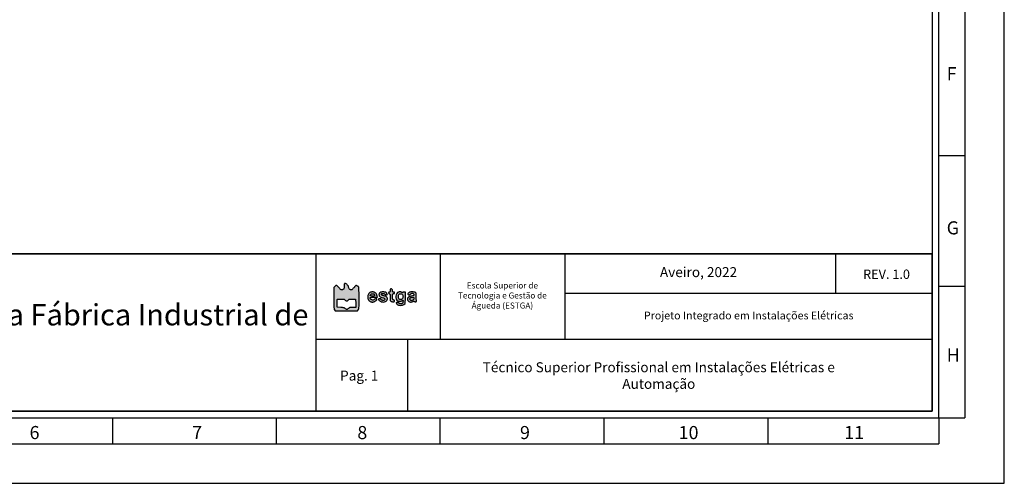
# Model space of a CAD drawing. Header units: millimetres. Extents: x -559 to 10735, y -2326 to 222.
# Tile 166 of 256: x 2288 to 2317, y -1865 to -1851. Entities that reach past the tile are written whole.
import ezdxf

# ---------------------------------------------------------------- set-up
doc = ezdxf.new("R2010")
doc.units = ezdxf.units.MM
doc.header["$LTSCALE"] = 4
for name, color, linetype in [('Cabeçalho', 252, 'Continuous'), ('Modelo', 251, 'Continuous'), ('Texto Cabeçalho', 3, 'Continuous')]:
    doc.layers.add(name, color=color, linetype=linetype)

msp = doc.modelspace()

# ---------------------------------------------------------------- hatches: boundary and pattern name
at = {"layer": 'Texto Cabeçalho'}
h = msp.add_hatch(color=256, dxfattribs=at)
h.dxf.hatch_style = 1
h.paths.add_polyline_path([(2297.773, -1859.228, -0.103369), (2297.75, -1859.212, -0.100368), (2297.735, -1859.188, -0.089615), (2297.73, -1859.159, 0.138861), (2297.721, -1859.126, 0.04933), (2297.691, -1859.088, 0.049188), (2297.656, -1859.056, 0.157567), (2297.626, -1859.047, 0.119218), (2297.612, -1859.05, 0.19762), (2297.605, -1859.059, 0.071776), (2297.602, -1859.077, 0.007282), (2297.601, -1859.122, -0.03039), (2297.598, -1859.177, -0.109263), (2297.586, -1859.21, -0.162003), (2297.565, -1859.227, -0.093147), (2297.531, -1859.234, -0.088417), (2297.513, -1859.23, -0.074351), (2297.495, -1859.221, -0.047695), (2297.475, -1859.202, -0.013943), (2297.448, -1859.17, 0.016235), (2297.427, -1859.146, 0.021586), (2297.406, -1859.125, 0.019562), (2297.388, -1859.109, 0.160613), (2297.378, -1859.106, 0.105218), (2297.368, -1859.107, 0.031288), (2297.355, -1859.114, 0.029869), (2297.341, -1859.123, 0.028262), (2297.328, -1859.134), (2297.297, -1859.162), (2297.297, -1859.477, 0.001459), (2297.298, -1859.669, 0.014831), (2297.301, -1859.749, 0.036596), (2297.307, -1859.793, 0.117837), (2297.32, -1859.82), (2297.342, -1859.847), (2297.665, -1859.847), (2297.988, -1859.847), (2298.011, -1859.818, 0.110111), (2298.023, -1859.791, 0.037202), (2298.03, -1859.747, 0.01517), (2298.033, -1859.669, 0.001536), (2298.033, -1859.483, 0.00222), (2298.033, -1859.364, 0.00338), (2298.031, -1859.261, 0.001252), (2298.029, -1859.173, 0.085167), (2298.026, -1859.158, 0.1341), (2298.013, -1859.14, 0.046674), (2297.986, -1859.123, 0.046093), (2297.957, -1859.111, 0.175615), (2297.938, -1859.112, 0.095071), (2297.93, -1859.117, 0.011188), (2297.914, -1859.133, 0.013085), (2297.896, -1859.153, 0.010367), (2297.878, -1859.176, -0.016413), (2297.854, -1859.205, -0.050954), (2297.836, -1859.222, -0.075762), (2297.819, -1859.231, -0.085445), (2297.801, -1859.234, -0.100623)])
h.paths.add_polyline_path([(2297.779, -1859.504, -0.006824), (2297.838, -1859.505), (2297.934, -1859.508), (2297.938, -1859.628), (2297.941, -1859.748), (2297.846, -1859.748, 0.008317), (2297.791, -1859.749, 0.049732), (2297.763, -1859.753, 0.085353), (2297.743, -1859.761, 0.053245), (2297.723, -1859.777, -0.051848), (2297.697, -1859.798, -0.137763), (2297.675, -1859.805, -0.141522), (2297.653, -1859.799, -0.055915), (2297.627, -1859.78, 0.066463), (2297.608, -1859.766, 0.061609), (2297.585, -1859.758, 0.037581), (2297.553, -1859.752, 0.008945), (2297.498, -1859.748), (2297.397, -1859.742), (2297.393, -1859.638, -0.005737), (2297.392, -1859.597, -0.007758), (2297.392, -1859.56, -0.005495), (2297.393, -1859.529, -0.080952), (2297.396, -1859.518, -0.226456), (2297.403, -1859.511, -0.042121), (2297.423, -1859.506, -0.028091), (2297.454, -1859.503, -0.008218), (2297.502, -1859.503, -0.007127), (2297.562, -1859.503, -0.049297), (2297.591, -1859.507, -0.091664), (2297.61, -1859.516, -0.058119), (2297.629, -1859.532, 0.049987), (2297.653, -1859.553, 0.158555), (2297.673, -1859.559, 0.161487), (2297.693, -1859.553, 0.052373), (2297.716, -1859.531, -0.055528), (2297.734, -1859.515, -0.105577), (2297.752, -1859.507, -0.055162)], flags=16)
at = {"layer": 'Texto Cabeçalho', "true_color": 0x000000}
h = msp.add_hatch(color=18, dxfattribs=at)
h.dxf.hatch_style = 1
h.paths.add_polyline_path([(2298.36, -1859.461, -0.113871), (2298.373, -1859.455, -0.04008), (2298.401, -1859.452, -0.005228), (2298.461, -1859.452), (2298.568, -1859.452), (2298.56, -1859.414, 0.048578), (2298.549, -1859.377, 0.065059), (2298.531, -1859.346, 0.068572), (2298.507, -1859.322, 0.062515), (2298.477, -1859.305, 0.023173), (2298.445, -1859.293, 0.080221), (2298.423, -1859.29, 0.075403), (2298.401, -1859.293, 0.018955), (2298.366, -1859.306, 0.076875), (2298.331, -1859.327, 0.080553), (2298.306, -1859.357, 0.076557), (2298.29, -1859.395, 0.060775), (2298.284, -1859.439, 0.052656), (2298.289, -1859.484, 0.074597), (2298.303, -1859.522, 0.080636), (2298.327, -1859.551, 0.074541), (2298.359, -1859.573, 0.034396), (2298.392, -1859.586, 0.065799), (2298.421, -1859.591, 0.069298), (2298.448, -1859.588, 0.042275), (2298.48, -1859.578, 0.054982), (2298.504, -1859.564, 0.036275), (2298.528, -1859.544, 0.034641), (2298.547, -1859.523, 0.160063), (2298.553, -1859.507, 0.390518), (2298.546, -1859.499, 0.056062), (2298.521, -1859.499, 0.050936), (2298.494, -1859.505, 0.117799), (2298.476, -1859.516, -0.16673), (2298.442, -1859.532, -0.120242), (2298.401, -1859.527, -0.124135), (2298.367, -1859.504, -0.18266), (2298.355, -1859.471, -0.238399)])
h.paths.add_polyline_path([(2298.36, -1859.39, -0.091609), (2298.373, -1859.369, -0.108903), (2298.394, -1859.354, -0.078201), (2298.422, -1859.347, -0.081241), (2298.449, -1859.349, -0.13845), (2298.469, -1859.36, -0.062207), (2298.475, -1859.367, -0.039117), (2298.479, -1859.377, -0.038824), (2298.482, -1859.386, -0.056382), (2298.483, -1859.396, -0.139014), (2298.48, -1859.406, -0.168808), (2298.472, -1859.413, -0.074881), (2298.456, -1859.416, -0.012599), (2298.425, -1859.417, -0.02814), (2298.384, -1859.414, -0.156678), (2298.363, -1859.405, -0.311186)], flags=16)
h.paths.add_polyline_path([(2298.668, -1859.445, 0.01235), (2298.729, -1859.465, -0.055419), (2298.763, -1859.48, -0.154763), (2298.78, -1859.498, -0.239194), (2298.78, -1859.518, -0.128236), (2298.763, -1859.537, -0.132572), (2298.741, -1859.544, -0.077903), (2298.713, -1859.54, -0.080674), (2298.689, -1859.529, -0.168057), (2298.677, -1859.513, 0.202023), (2298.666, -1859.5, 0.079859), (2298.645, -1859.493, 0.076974), (2298.621, -1859.493, 0.15765), (2298.604, -1859.502, 0.332869), (2298.602, -1859.518, 0.066485), (2298.62, -1859.543, 0.056587), (2298.649, -1859.567, 0.072154), (2298.681, -1859.581, 0.083014), (2298.744, -1859.589, 0.097651), (2298.802, -1859.575, 0.116791), (2298.844, -1859.543, 0.163369), (2298.86, -1859.499, 0.072663), (2298.856, -1859.468, 0.122125), (2298.844, -1859.446, 0.102823), (2298.82, -1859.429, 0.04161), (2298.783, -1859.416, -0.012751), (2298.735, -1859.403, -0.042101), (2298.705, -1859.391, -0.07158), (2298.688, -1859.379, -0.207626), (2298.682, -1859.365, -0.255969), (2298.69, -1859.351, -0.085662), (2298.712, -1859.342, -0.073886), (2298.74, -1859.34, -0.10615), (2298.764, -1859.347, -0.026102), (2298.773, -1859.352, -0.033758), (2298.78, -1859.358, -0.049946), (2298.788, -1859.366, 0.44107), (2298.789, -1859.371, 0.040945), (2298.797, -1859.373, 0.036019), (2298.809, -1859.375, 0.022477), (2298.822, -1859.376, 0.006342), (2298.836, -1859.375, 0.010544), (2298.847, -1859.375, 0.004395), (2298.856, -1859.374, 0.389495), (2298.857, -1859.373, 0.121245), (2298.853, -1859.358, 0.029603), (2298.84, -1859.335, 0.028452), (2298.824, -1859.314, 0.14911), (2298.812, -1859.307, 0.027359), (2298.775, -1859.299, 0.027599), (2298.737, -1859.295, 0.029348), (2298.703, -1859.296, 0.052114), (2298.675, -1859.301, 0.051808), (2298.644, -1859.313, 0.112549), (2298.624, -1859.33, 0.119902), (2298.615, -1859.353, 0.063393), (2298.614, -1859.383, 0.088373), (2298.621, -1859.41, 0.126496), (2298.637, -1859.429, 0.068854)])
h.paths.add_polyline_path([(2299.01, -1859.282, -0.022931), (2299.009, -1859.26, 0.099329), (2299.004, -1859.232, 0.135439), (2298.987, -1859.211, 0.177459), (2298.967, -1859.205, 0.181757), (2298.947, -1859.214, 0.133829), (2298.944, -1859.219, 0.022028), (2298.941, -1859.231, 0.022866), (2298.94, -1859.245, 0.018427), (2298.939, -1859.261, -0.024804), (2298.938, -1859.281, -0.110756), (2298.934, -1859.292, -0.174053), (2298.927, -1859.298, -0.085474), (2298.916, -1859.3, 0.071854), (2298.906, -1859.301, 0.117651), (2298.898, -1859.305, 0.122574), (2298.894, -1859.312, 0.082072), (2298.892, -1859.322, 0.097504), (2298.894, -1859.331, 0.076301), (2298.899, -1859.339, 0.074004), (2298.907, -1859.346, 0.081717), (2298.916, -1859.35, -0.145612), (2298.928, -1859.357, -0.130186), (2298.935, -1859.371, -0.049038), (2298.938, -1859.397, -0.005703), (2298.939, -1859.455, 0.014049), (2298.941, -1859.525, 0.10478), (2298.95, -1859.557, 0.190915), (2298.968, -1859.573, 0.068962), (2299.003, -1859.58, 0.011052), (2299.04, -1859.582, 0.089181), (2299.057, -1859.579, 0.209026), (2299.065, -1859.572, 0.103767), (2299.068, -1859.558, 0.102549), (2299.066, -1859.548, 0.09348), (2299.06, -1859.54, 0.080963), (2299.051, -1859.533, 0.055091), (2299.038, -1859.529, -0.085661), (2299.022, -1859.521, -0.172689), (2299.013, -1859.51, -0.068807), (2299.01, -1859.489, -0.006072), (2299.009, -1859.434, -0.005), (2299.01, -1859.377, -0.07577), (2299.013, -1859.358, -0.227977), (2299.022, -1859.349, -0.088152), (2299.038, -1859.346, 0.044917), (2299.052, -1859.345, 0.124433), (2299.061, -1859.341, 0.149479), (2299.066, -1859.334, 0.07578), (2299.068, -1859.323, 0.07578), (2299.066, -1859.312, 0.149479), (2299.061, -1859.305, 0.124433), (2299.052, -1859.301, 0.044917), (2299.038, -1859.3, -0.050044), (2299.023, -1859.298, -0.186049), (2299.014, -1859.293, -0.136666)])
h.paths.add_polyline_path([(2299.385, -1859.3), (2299.35, -1859.3, 0.033181), (2299.336, -1859.301, 0.043568), (2299.324, -1859.303, 0.050115), (2299.315, -1859.307, 0.187636), (2299.311, -1859.312, -0.247449), (2299.307, -1859.316, -0.10686), (2299.299, -1859.317, -0.060386), (2299.287, -1859.313, -0.023082), (2299.272, -1859.306, 0.019444), (2299.247, -1859.295, 0.077502), (2299.231, -1859.29, 0.074546), (2299.214, -1859.291, 0.017156), (2299.186, -1859.298, 0.196809), (2299.132, -1859.34, 0.106383), (2299.107, -1859.42, 0.105474), (2299.116, -1859.504, 0.191241), (2299.161, -1859.556, 0.085158), (2299.189, -1859.566, 0.050096), (2299.225, -1859.568, 0.050301), (2299.261, -1859.563, 0.090587), (2299.287, -1859.55, -0.012552), (2299.304, -1859.539, -0.257457), (2299.309, -1859.539, -0.273567), (2299.313, -1859.544, -0.013884), (2299.313, -1859.563, -0.05592), (2299.309, -1859.597, -0.118454), (2299.298, -1859.62, -0.135537), (2299.278, -1859.634, -0.084417), (2299.25, -1859.639, -0.04037), (2299.234, -1859.637, -0.038681), (2299.218, -1859.633, -0.041248), (2299.205, -1859.628, -0.099612), (2299.196, -1859.621, 0.147033), (2299.178, -1859.609, 0.057385), (2299.149, -1859.604, 0.064117), (2299.123, -1859.606, 0.359237), (2299.114, -1859.616, 0.130215), (2299.116, -1859.622, 0.023416), (2299.123, -1859.633, 0.023868), (2299.132, -1859.645, 0.019589), (2299.143, -1859.657, 0.128655), (2299.183, -1859.68, 0.067817), (2299.239, -1859.688, 0.066219), (2299.297, -1859.68, 0.103511), (2299.342, -1859.657), (2299.377, -1859.629), (2299.381, -1859.464)])
h.paths.add_polyline_path([(2299.309, -1859.403, -0.078162), (2299.313, -1859.439, -0.08106), (2299.305, -1859.472, -0.110055), (2299.288, -1859.498, -0.05576), (2299.266, -1859.514, -0.113803), (2299.246, -1859.52, -0.118156), (2299.225, -1859.517, -0.06293), (2299.203, -1859.504, -0.1635), (2299.185, -1859.477, -0.06554), (2299.179, -1859.433, -0.065846), (2299.184, -1859.389, -0.17401), (2299.201, -1859.363, -0.081368), (2299.227, -1859.35, -0.102035), (2299.253, -1859.347, -0.109501), (2299.276, -1859.355, -0.106286), (2299.295, -1859.372, -0.089684)], flags=16)
h.paths.add_polyline_path([(2299.698, -1859.373, 0.036016), (2299.695, -1859.342, 0.07733), (2299.689, -1859.324, 0.153756), (2299.678, -1859.313, 0.069667), (2299.648, -1859.302, 0.029511), (2299.605, -1859.296, 0.029541), (2299.561, -1859.295, 0.051631), (2299.524, -1859.3, 0.085642), (2299.482, -1859.318, 0.13911), (2299.457, -1859.347, 0.300432), (2299.461, -1859.37, 0.213781), (2299.486, -1859.381, 0.056561), (2299.5, -1859.38, 0.059268), (2299.513, -1859.375, 0.06217), (2299.524, -1859.368, 0.075491), (2299.533, -1859.358, -0.163422), (2299.557, -1859.338, -0.138242), (2299.59, -1859.335, -0.151603), (2299.618, -1859.35, -0.198567), (2299.629, -1859.376, -0.109936), (2299.625, -1859.394, -0.167168), (2299.614, -1859.406, -0.0704), (2299.59, -1859.414, -0.008633), (2299.537, -1859.423, 0.031451), (2299.516, -1859.427, 0.027553), (2299.494, -1859.435, 0.028543), (2299.476, -1859.444, 0.070294), (2299.464, -1859.453, 0.107636), (2299.447, -1859.48, 0.108361), (2299.442, -1859.511, 0.106663), (2299.451, -1859.543, 0.101341), (2299.473, -1859.568, 0.072013), (2299.501, -1859.584, 0.083264), (2299.532, -1859.591, 0.077928), (2299.565, -1859.587, 0.054111), (2299.599, -1859.574, -0.023082), (2299.615, -1859.566, -0.060386), (2299.626, -1859.563, -0.10686), (2299.634, -1859.564, -0.247449), (2299.638, -1859.568, 0.188788), (2299.642, -1859.573, 0.049671), (2299.652, -1859.577, 0.043241), (2299.664, -1859.579, 0.032838), (2299.678, -1859.58, 0.022226), (2299.695, -1859.579, 0.123286), (2299.704, -1859.576, 0.241912), (2299.707, -1859.571, 0.102416), (2299.706, -1859.562, -0.071957), (2299.703, -1859.549, -0.005942), (2299.701, -1859.516, -0.007853), (2299.699, -1859.477, -0.005973), (2299.699, -1859.434, 0.006065)])
h.paths.add_polyline_path([(2299.623, -1859.457, -0.172242), (2299.627, -1859.465, -0.047364), (2299.629, -1859.48, -0.096839), (2299.624, -1859.505, -0.097339), (2299.61, -1859.526, -0.098406), (2299.589, -1859.54, -0.101383), (2299.565, -1859.545, -0.098385), (2299.542, -1859.541, -0.121124), (2299.525, -1859.528, -0.129792), (2299.516, -1859.509, -0.122461), (2299.517, -1859.488, -0.103308), (2299.526, -1859.472, -0.109403), (2299.54, -1859.462, -0.071406), (2299.562, -1859.456, -0.022133), (2299.597, -1859.453, -0.034533), (2299.614, -1859.453, -0.151976)], flags=16)

# ---------------------------------------------------------------- linework, layer by layer
at = {"layer": 'Cabeçalho'}
msp.add_line((2311.924, -1859.344), (2311.924, -1858.185), dxfattribs=at)
at = {"layer": 'Modelo'}
for p, q in [((2315.682, -1836.218), (2315.682, -1862.96)), ((2315.682, -1845.769), (2315.682, -1855.319)), ((2314.918, -1855.319), (2315.682, -1855.319)), ((2315.682, -1855.319), (2315.682, -1862.96)), ((2296.771, -1858.185), (2296.771, -1862.769)), ((2300.403, -1860.668), (2300.403, -1858.216)), ((2304.03, -1858.185), (2304.03, -1860.668)), ((2315.682, -1859.14), (2314.918, -1859.14)), ((2314.727, -1859.344), (2304.03, -1859.344)), ((2296.771, -1860.668), (2314.727, -1860.668)), ((2299.445, -1860.668), (2299.445, -1862.769)), ((2290.85, -1862.96), (2290.85, -1863.724)), ((2295.625, -1863.724), (2295.625, -1862.96)), ((2300.4, -1863.724), (2300.4, -1862.96)), ((2305.176, -1863.724), (2305.176, -1862.96)), ((2309.951, -1863.724), (2309.951, -1862.96)), ((2314.918, -1862.96), (2315.682, -1862.96)), ((2314.918, -1862.96), (2314.918, -1863.724)), ((2271.748, -1863.724), (2314.918, -1863.724)), ((2281.299, -1863.724), (2290.85, -1863.724)), ((2290.85, -1863.724), (2300.4, -1863.724)), ((2300.4, -1863.724), (2309.951, -1863.724))]:
    msp.add_line(p, q, dxfattribs=at)
for points in [[(2260.096, -1864.87), (2316.828, -1864.87), (2316.828, -1824.757), (2260.096, -1824.757)], [(2262.006, -1862.96), (2314.918, -1862.96), (2314.918, -1826.667), (2262.006, -1826.667)], [(2314.727, -1862.769), (2262.197, -1862.769), (2262.197, -1826.858), (2314.727, -1826.858)], [(2262.197, -1858.185), (2314.727, -1858.185), (2314.727, -1862.769), (2262.197, -1862.769)], [(2314.727, -1858.185), (2262.197, -1858.185), (2262.197, -1862.769), (2314.727, -1862.769)], [(2276.715, -1858.185), (2296.771, -1858.185), (2296.771, -1862.769), (2276.715, -1862.769)]]:
    msp.add_lwpolyline(points, close=True, dxfattribs=at)
at = {"layer": 'Texto Cabeçalho'}
for points in [[(2297.601, -1859.122, -0.03039), (2297.598, -1859.177, -0.109263), (2297.586, -1859.21, -0.162002), (2297.565, -1859.227, -0.093148), (2297.531, -1859.234, -0.088414), (2297.513, -1859.23, -0.074352), (2297.495, -1859.221, -0.047695), (2297.475, -1859.202, -0.013943), (2297.448, -1859.17, 0.016236), (2297.427, -1859.146, 0.021587), (2297.406, -1859.125, 0.01956), (2297.388, -1859.109, 0.160613), (2297.378, -1859.106, 0.105217), (2297.368, -1859.107, 0.031287), (2297.355, -1859.114, 0.02987), (2297.341, -1859.123, 0.028262), (2297.328, -1859.134), (2297.297, -1859.162), (2297.297, -1859.477, 0.001459), (2297.298, -1859.669, 0.014831), (2297.301, -1859.749, 0.036596), (2297.307, -1859.793, 0.117837), (2297.32, -1859.82), (2297.342, -1859.847), (2297.665, -1859.847), (2297.988, -1859.847), (2298.011, -1859.818, 0.110111), (2298.023, -1859.791, 0.037202), (2298.03, -1859.747, 0.01517), (2298.033, -1859.669, 0.001536), (2298.033, -1859.483, 0.00222), (2298.033, -1859.364, 0.00338), (2298.031, -1859.261, 0.001252), (2298.029, -1859.173, 0.085167), (2298.026, -1859.158, 0.1341), (2298.013, -1859.14, 0.046674), (2297.986, -1859.123, 0.046093), (2297.957, -1859.111, 0.175615), (2297.938, -1859.112, 0.095071), (2297.93, -1859.117, 0.011196), (2297.914, -1859.133, 0.013078), (2297.896, -1859.153, 0.010367), (2297.878, -1859.176, -0.016413), (2297.854, -1859.205, -0.050954), (2297.836, -1859.222, -0.075762), (2297.819, -1859.231, -0.085443), (2297.801, -1859.234, -0.100625), (2297.773, -1859.228, -0.103356), (2297.75, -1859.212, -0.100381), (2297.735, -1859.188, -0.089614), (2297.73, -1859.159, 0.13886), (2297.721, -1859.126, 0.04933), (2297.691, -1859.088, 0.049188), (2297.656, -1859.056, 0.157567), (2297.626, -1859.047, 0.119219), (2297.612, -1859.05, 0.197619), (2297.605, -1859.059, 0.071776), (2297.602, -1859.077, 0.007282)], [(2297.629, -1859.532, 0.049987), (2297.653, -1859.553, 0.158555), (2297.673, -1859.559, 0.161487), (2297.693, -1859.553, 0.052373), (2297.716, -1859.531, -0.055528), (2297.734, -1859.515, -0.105578), (2297.752, -1859.507, -0.055162), (2297.779, -1859.504, -0.006824), (2297.838, -1859.505), (2297.934, -1859.508), (2297.938, -1859.628), (2297.941, -1859.748), (2297.846, -1859.748, 0.008317), (2297.791, -1859.749, 0.049732), (2297.763, -1859.753, 0.085354), (2297.743, -1859.761, 0.053245), (2297.723, -1859.777, -0.051848), (2297.697, -1859.798, -0.137763), (2297.675, -1859.805, -0.141522), (2297.653, -1859.799, -0.055915), (2297.627, -1859.78, 0.066463), (2297.608, -1859.766, 0.061609), (2297.585, -1859.758, 0.037581), (2297.553, -1859.752, 0.008945), (2297.498, -1859.748), (2297.397, -1859.742), (2297.393, -1859.638, -0.005737), (2297.392, -1859.597, -0.007759), (2297.392, -1859.56, -0.005495), (2297.393, -1859.529, -0.080952), (2297.396, -1859.518, -0.226456), (2297.403, -1859.511, -0.042121), (2297.423, -1859.506, -0.028091), (2297.454, -1859.503, -0.008218), (2297.502, -1859.503, -0.007127), (2297.562, -1859.503, -0.049297), (2297.591, -1859.507, -0.091664), (2297.61, -1859.516, -0.058119)]]:
    msp.add_lwpolyline(points, format="xyb", close=True, dxfattribs=at)
at = {"layer": 'Texto Cabeçalho', "color": 18, "true_color": 0x000000}
for points in [[(2298.366, -1859.306, 0.076875), (2298.331, -1859.327, 0.080556), (2298.306, -1859.357, 0.076556), (2298.29, -1859.395, 0.060774), (2298.284, -1859.439, 0.052657), (2298.289, -1859.484, 0.074597), (2298.303, -1859.522, 0.080632), (2298.327, -1859.551, 0.074544), (2298.359, -1859.573, 0.034396), (2298.392, -1859.586, 0.065799), (2298.421, -1859.591, 0.069299), (2298.448, -1859.588, 0.042275), (2298.48, -1859.578, 0.054984), (2298.504, -1859.564, 0.036273), (2298.528, -1859.544, 0.034643), (2298.547, -1859.523, 0.160063), (2298.553, -1859.507, 0.390517), (2298.546, -1859.499, 0.056063), (2298.521, -1859.499, 0.050935), (2298.494, -1859.505, 0.117799), (2298.476, -1859.516, -0.166731), (2298.442, -1859.532, -0.120236), (2298.401, -1859.527, -0.12414), (2298.367, -1859.504, -0.18266), (2298.355, -1859.471, -0.238398), (2298.36, -1859.461, -0.113871), (2298.373, -1859.455, -0.04008), (2298.401, -1859.452, -0.005228), (2298.461, -1859.452), (2298.568, -1859.452), (2298.56, -1859.414, 0.048578), (2298.549, -1859.377, 0.065057), (2298.531, -1859.346, 0.068575), (2298.507, -1859.322, 0.062514), (2298.477, -1859.305, 0.023173), (2298.445, -1859.293, 0.08022), (2298.423, -1859.29, 0.075404), (2298.401, -1859.293, 0.018955)], [(2298.675, -1859.301, 0.051806), (2298.644, -1859.313, 0.112553), (2298.624, -1859.33, 0.119897), (2298.615, -1859.353, 0.063394), (2298.614, -1859.383, 0.088372), (2298.621, -1859.41, 0.126496), (2298.637, -1859.429, 0.068854), (2298.668, -1859.445, 0.01235), (2298.729, -1859.465, -0.055419), (2298.763, -1859.48, -0.154763), (2298.78, -1859.498, -0.239194), (2298.78, -1859.518, -0.128234), (2298.763, -1859.537, -0.132575), (2298.741, -1859.544, -0.077903), (2298.713, -1859.54, -0.080674), (2298.689, -1859.529, -0.168057), (2298.677, -1859.513, 0.202023), (2298.666, -1859.5, 0.079858), (2298.645, -1859.493, 0.076975), (2298.621, -1859.493, 0.15765), (2298.604, -1859.502, 0.332868), (2298.602, -1859.518, 0.066484), (2298.62, -1859.543, 0.056587), (2298.649, -1859.567, 0.072154), (2298.681, -1859.581, 0.083015), (2298.744, -1859.589, 0.09765), (2298.802, -1859.575, 0.11679), (2298.844, -1859.543, 0.163367), (2298.86, -1859.499, 0.072664), (2298.856, -1859.468, 0.122124), (2298.844, -1859.446, 0.102824), (2298.82, -1859.429, 0.04161), (2298.783, -1859.416, -0.012751), (2298.735, -1859.403, -0.042101), (2298.705, -1859.391, -0.07158), (2298.688, -1859.379, -0.207626), (2298.682, -1859.365, -0.255969), (2298.69, -1859.351, -0.085662), (2298.712, -1859.342, -0.073885), (2298.74, -1859.34, -0.106152), (2298.764, -1859.347, -0.026101), (2298.773, -1859.352, -0.03376), (2298.78, -1859.358, -0.035864), (2298.786, -1859.363, -0.175941), (2298.787, -1859.367, 0.30201), (2298.789, -1859.371, 0.040944), (2298.797, -1859.373, 0.03602), (2298.809, -1859.375, 0.022477), (2298.822, -1859.376, 0.006342), (2298.836, -1859.375, 0.010545), (2298.847, -1859.375, 0.004395), (2298.856, -1859.374, 0.389495), (2298.857, -1859.373, 0.121245), (2298.853, -1859.358, 0.029611), (2298.84, -1859.335, 0.028445), (2298.824, -1859.314, 0.149111), (2298.812, -1859.307, 0.027359), (2298.775, -1859.299, 0.027599), (2298.737, -1859.295, 0.029348), (2298.703, -1859.296, 0.052116)], [(2298.947, -1859.214, 0.13383), (2298.944, -1859.219, 0.022027), (2298.941, -1859.231, 0.022866), (2298.94, -1859.245, 0.018427), (2298.939, -1859.261, -0.024804), (2298.938, -1859.281, -0.110756), (2298.934, -1859.292, -0.174054), (2298.927, -1859.298, -0.085474), (2298.916, -1859.3, 0.071854), (2298.906, -1859.301, 0.117651), (2298.898, -1859.305, 0.122573), (2298.894, -1859.312, 0.082074), (2298.892, -1859.322, 0.097502), (2298.894, -1859.331, 0.076311), (2298.899, -1859.339, 0.073995), (2298.907, -1859.346, 0.081717), (2298.916, -1859.35, -0.145614), (2298.928, -1859.357, -0.130184), (2298.935, -1859.371, -0.049038), (2298.938, -1859.397, -0.005703), (2298.939, -1859.455, 0.014049), (2298.941, -1859.525, 0.10478), (2298.95, -1859.557, 0.190915), (2298.968, -1859.573, 0.068962), (2299.003, -1859.58, 0.011052), (2299.04, -1859.582, 0.089181), (2299.057, -1859.579, 0.209026), (2299.065, -1859.572, 0.103767), (2299.068, -1859.558, 0.102549), (2299.066, -1859.548, 0.09348), (2299.06, -1859.54, 0.080962), (2299.051, -1859.533, 0.055092), (2299.038, -1859.529, -0.085661), (2299.022, -1859.521, -0.172688), (2299.013, -1859.51, -0.068807), (2299.01, -1859.489, -0.006069), (2299.009, -1859.434, -0.005003), (2299.01, -1859.377, -0.07577), (2299.013, -1859.358, -0.227976), (2299.022, -1859.349, -0.088152), (2299.038, -1859.346, 0.044917), (2299.052, -1859.345, 0.124434), (2299.061, -1859.341, 0.149477), (2299.066, -1859.334, 0.07578), (2299.068, -1859.323, 0.07578), (2299.066, -1859.312, 0.149477), (2299.061, -1859.305, 0.124434), (2299.052, -1859.301, 0.044917), (2299.038, -1859.3, -0.050044), (2299.023, -1859.298, -0.186049), (2299.014, -1859.293, -0.136666), (2299.01, -1859.282, -0.022931), (2299.009, -1859.26, 0.099329), (2299.004, -1859.232, 0.135439), (2298.987, -1859.211, 0.177459), (2298.967, -1859.205, 0.181757)], [(2299.186, -1859.298, 0.196809), (2299.132, -1859.34, 0.106383), (2299.107, -1859.42, 0.105474), (2299.116, -1859.504, 0.191244), (2299.161, -1859.556, 0.085154), (2299.189, -1859.566, 0.050096), (2299.225, -1859.568, 0.050301), (2299.261, -1859.563, 0.090587), (2299.287, -1859.55, -0.012552), (2299.304, -1859.539, -0.257457), (2299.309, -1859.539, -0.273567), (2299.313, -1859.544, -0.013884), (2299.313, -1859.563, -0.05592), (2299.309, -1859.597, -0.118454), (2299.298, -1859.62, -0.135536), (2299.278, -1859.634, -0.084417), (2299.25, -1859.639, -0.040357), (2299.234, -1859.637, -0.038692), (2299.218, -1859.633, -0.041249), (2299.205, -1859.628, -0.099612), (2299.196, -1859.621, 0.147033), (2299.178, -1859.609, 0.057383), (2299.149, -1859.604, 0.064119), (2299.123, -1859.606, 0.359236), (2299.114, -1859.616, 0.130216), (2299.116, -1859.622, 0.023416), (2299.123, -1859.633, 0.023867), (2299.132, -1859.645, 0.01959), (2299.143, -1859.657, 0.128655), (2299.183, -1859.68, 0.067817), (2299.239, -1859.688, 0.066219), (2299.297, -1859.68, 0.103511), (2299.342, -1859.657), (2299.377, -1859.629), (2299.381, -1859.464), (2299.385, -1859.3), (2299.35, -1859.3, 0.033181), (2299.336, -1859.301, 0.043567), (2299.324, -1859.303, 0.050115), (2299.315, -1859.307, 0.187636), (2299.311, -1859.312, -0.24745), (2299.307, -1859.316, -0.106859), (2299.299, -1859.317, -0.060386), (2299.287, -1859.313, -0.023082), (2299.272, -1859.306, 0.019444), (2299.247, -1859.295, 0.077509), (2299.231, -1859.29, 0.07454), (2299.214, -1859.291, 0.017156)], [(2299.524, -1859.3, 0.085643), (2299.482, -1859.318, 0.139111), (2299.457, -1859.347, 0.30043), (2299.461, -1859.37, 0.213781), (2299.486, -1859.381, 0.056559), (2299.5, -1859.38, 0.059271), (2299.513, -1859.375, 0.062169), (2299.524, -1859.368, 0.075491), (2299.533, -1859.358, -0.163421), (2299.557, -1859.338, -0.138241), (2299.59, -1859.335, -0.151604), (2299.618, -1859.35, -0.198569), (2299.629, -1859.376, -0.109935), (2299.625, -1859.394, -0.167168), (2299.614, -1859.406, -0.0704), (2299.59, -1859.414, -0.008633), (2299.537, -1859.423, 0.031451), (2299.516, -1859.427, 0.027552), (2299.494, -1859.435, 0.028544), (2299.476, -1859.444, 0.070293), (2299.464, -1859.453, 0.107636), (2299.447, -1859.48, 0.108364), (2299.442, -1859.511, 0.106657), (2299.451, -1859.543, 0.101343), (2299.473, -1859.568, 0.072013), (2299.501, -1859.584, 0.083267), (2299.532, -1859.591, 0.077925), (2299.565, -1859.587, 0.054111), (2299.599, -1859.574, -0.023082), (2299.615, -1859.566, -0.060386), (2299.626, -1859.563, -0.106859), (2299.634, -1859.564, -0.24745), (2299.638, -1859.568, 0.188788), (2299.642, -1859.573, 0.049672), (2299.652, -1859.577, 0.043241), (2299.664, -1859.579, 0.032837), (2299.678, -1859.58, 0.022226), (2299.695, -1859.579, 0.123286), (2299.704, -1859.576, 0.241912), (2299.707, -1859.571, 0.102416), (2299.706, -1859.562, -0.071957), (2299.703, -1859.549, -0.005943), (2299.701, -1859.516, -0.007853), (2299.699, -1859.477, -0.005973), (2299.699, -1859.434, 0.006065), (2299.698, -1859.373, 0.036016), (2299.695, -1859.342, 0.07733), (2299.689, -1859.324, 0.153756), (2299.678, -1859.313, 0.069667), (2299.648, -1859.302, 0.029521), (2299.605, -1859.296, 0.029531), (2299.561, -1859.295, 0.05163)], [(2298.469, -1859.36, -0.062206), (2298.475, -1859.367, -0.039117), (2298.479, -1859.377, -0.038823), (2298.482, -1859.386, -0.056383), (2298.483, -1859.396, -0.139013), (2298.48, -1859.406, -0.168809), (2298.472, -1859.413, -0.074881), (2298.456, -1859.416, -0.012599), (2298.425, -1859.417, -0.028141), (2298.384, -1859.414, -0.156678), (2298.363, -1859.405, -0.311186), (2298.36, -1859.39, -0.09161), (2298.373, -1859.369, -0.108903), (2298.394, -1859.354, -0.078199), (2298.422, -1859.347, -0.081243), (2298.449, -1859.349, -0.138452)], [(2299.295, -1859.372, -0.089685), (2299.309, -1859.403, -0.078159), (2299.313, -1859.439, -0.081063), (2299.305, -1859.472, -0.110055), (2299.288, -1859.498, -0.05576), (2299.266, -1859.514, -0.113798), (2299.246, -1859.52, -0.118162), (2299.225, -1859.517, -0.06293), (2299.203, -1859.504, -0.1635), (2299.185, -1859.477, -0.06554), (2299.179, -1859.433, -0.065846), (2299.184, -1859.389, -0.174009), (2299.201, -1859.363, -0.081369), (2299.227, -1859.35, -0.102035), (2299.253, -1859.347, -0.1095), (2299.276, -1859.355, -0.106285)], [(2299.629, -1859.48, -0.096839), (2299.624, -1859.505, -0.097339), (2299.61, -1859.526, -0.098406), (2299.589, -1859.54, -0.101383), (2299.565, -1859.545, -0.098386), (2299.542, -1859.541, -0.121123), (2299.525, -1859.528, -0.129796), (2299.516, -1859.509, -0.122458), (2299.517, -1859.488, -0.103306), (2299.526, -1859.472, -0.109406), (2299.54, -1859.462, -0.071406), (2299.562, -1859.456, -0.022133), (2299.597, -1859.453, -0.034533), (2299.614, -1859.453, -0.151976), (2299.623, -1859.457, -0.172243), (2299.627, -1859.465, -0.047364)]]:
    msp.add_lwpolyline(points, format="xyb", close=True, dxfattribs=at)

# ---------------------------------------------------------------- texts
at = {"layer": 'Modelo', "char_height": 0.382, "attachment_point": 1}
for s, insert in [('F', (2315.15, -1852.748)), ('G', (2315.15, -1857.238)), ('H', (2315.15, -1860.941)), ('6', (2288.436, -1863.201)), ('7', (2293.172, -1863.201)), ('8', (2297.983, -1863.201)), ('9', (2302.721, -1863.201)), ('10', (2307.342, -1863.201)), ('11', (2312.166, -1863.201))]:
    msp.add_mtext_dynamic_manual_height_columns(s, width=5.24484, gutter_width=1.91, heights=[0], dxfattribs=dict(at, insert=insert))
at = {"layer": 'Texto Cabeçalho', "attachment_point": 1}
for s, width, gutter_width, heights, insert, char_height in [('\\pxqc;Aveiro, 2022', 7.28808, 1.452, [0], (2304.277, -1858.573), 0.29048), ('\\pxqc;REV. 1.0', 3.50559, 1.357, [0], (2311.644, -1858.644), 0.27133), ('\\pxqc;Escola Superior de Tecnologia e Gestão de Águeda (ESTGA)', 3.05947, 0.876, [0.953], (2300.678, -1859.02), 0.17512), ('{\\fMeiryo UI|b1|i0|c0|p50;Projeto Elétrico de uma Fábrica Industrial de Injeção de Plástico}', 18.04677, 2.356, [2.929], (2279.005, -1859.651), 0.61967), ('\\pxqc;Projeto Integrado em Instalações Elétricas', 8.09738, 1.136, [0.855], (2305.335, -1859.868), 0.22716), ('\\pxqc;Técnico Superior Profissional em Instalações Elétricas e Automação', 11.81568, 1.452, [1.056], (2300.856, -1861.344), 0.29048), ('\\pxqc;Pag. 1', 1.62353, 1.452, [0], (2297.226, -1861.587), 0.29048)]:
    msp.add_mtext_dynamic_manual_height_columns(s, width=width, gutter_width=gutter_width, heights=heights, dxfattribs=dict(at, insert=insert, char_height=char_height))

doc.saveas('drawing.dxf')
